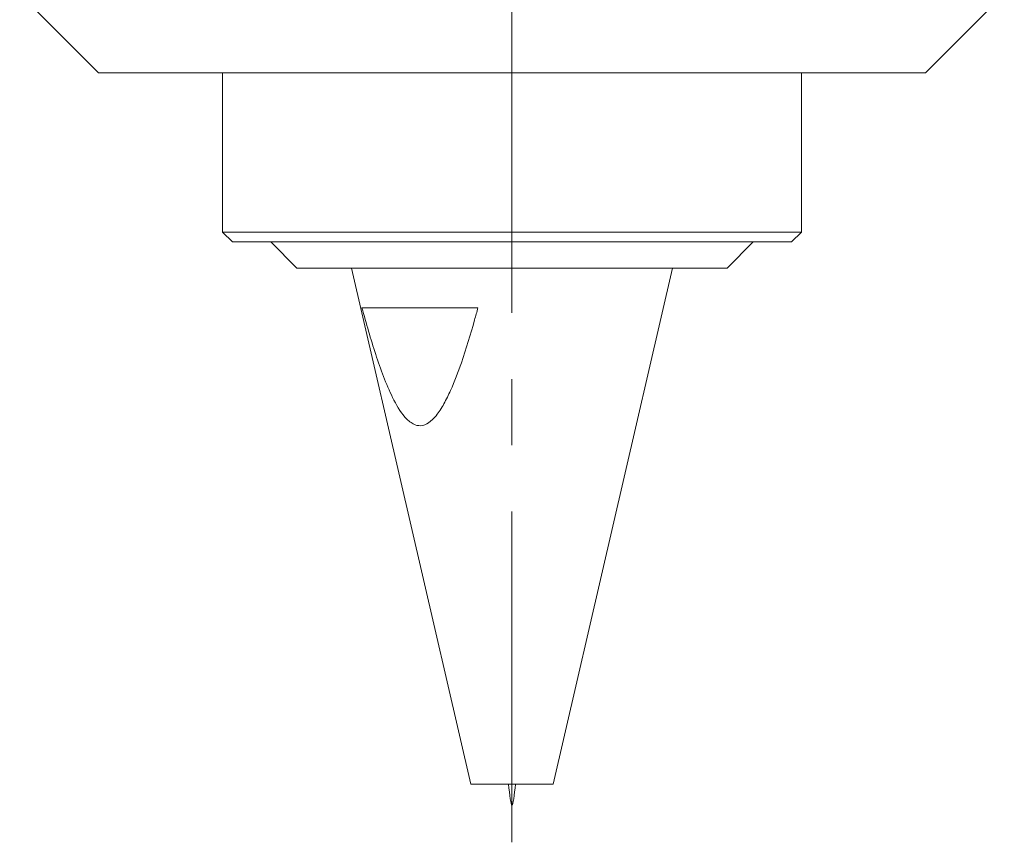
# Model space of a CAD drawing. Header units: inches. Extents: x 1.8 to 28.9, y 1.9 to 20.6.
# Tile 22 of 53: x 15.9 to 17.4, y 8.2 to 9.4. Entities that reach past the tile are written whole.
import ezdxf

# ---------------------------------------------------------------- set-up
doc = ezdxf.new("R2010")
doc.units = ezdxf.units.IN
doc.header["$MEASUREMENT"] = 0
doc.linetypes.add('CENTERX2', pattern=[0.8, 0.5, -0.1, 0.1, -0.1])

msp = doc.modelspace()

# ---------------------------------------------------------------- linework, layer by layer
at = {"color": 7, "linetype": 'CENTERX2', "lineweight": 0}
msp.add_line((16.6356, 8.1549), (16.6356, 13.964), dxfattribs=at)
at = {"color": 7, "linetype": 'Continuous', "lineweight": 15}
for p, q in [((15.8915, 9.437), (16.0106, 9.3179)), ((17.2606, 9.3179), (17.3797, 9.437)), ((17.2606, 9.3179), (16.0106, 9.3179)), ((16.1981, 9.3179), (16.1981, 9.0772)), ((17.0731, 9.0772), (17.0731, 9.3179)), ((16.1981, 9.0772), (16.2131, 9.0622)), ((16.1981, 9.0772), (17.0731, 9.0772)), ((17.0581, 9.0622), (17.0731, 9.0772)), ((17.0581, 9.0622), (16.2131, 9.0622)), ((16.2712, 9.0622), (16.3106, 9.0228)), ((16.9606, 9.0228), (17, 9.0622)), ((16.9606, 9.0228), (16.3106, 9.0228)), ((16.3931, 9.0228), (16.5732, 8.2428)), ((16.698, 8.2428), (16.8781, 9.0228)), ((16.4087, 8.9628), (16.5841, 8.9628)), ((16.5732, 8.2428), (16.6774, 8.2428)), ((16.6774, 8.2428), (16.698, 8.2428))]:
    msp.add_line(p, q, dxfattribs=at)
msp.add_open_spline([(16.5841, 8.9628), (16.5824, 8.9566), (16.5748, 8.9285), (16.5619, 8.8861), (16.5459, 8.844), (16.533, 8.8173), (16.5221, 8.8002), (16.5102, 8.7882), (16.4979, 8.7833), (16.4851, 8.7865), (16.4697, 8.8004), (16.455, 8.826), (16.4411, 8.8586), (16.4253, 8.9038), (16.4154, 8.9391), (16.4087, 8.9628)], degree=3, knots=[0, 0, 0, 0, 0.04347, 0.19814, 0.303275, 0.358274, 0.413056, 0.456647, 0.496144, 0.533542, 0.580037, 0.667997, 0.750188, 0.832502, 1, 1, 1, 1], dxfattribs=at)
msp.add_open_spline([(16.6303, 8.2428), (16.6321, 8.2268), (16.6356, 8.1948), (16.6391, 8.2268), (16.6409, 8.2428)], degree=3, dxfattribs=at)

doc.saveas('drawing.dxf')
